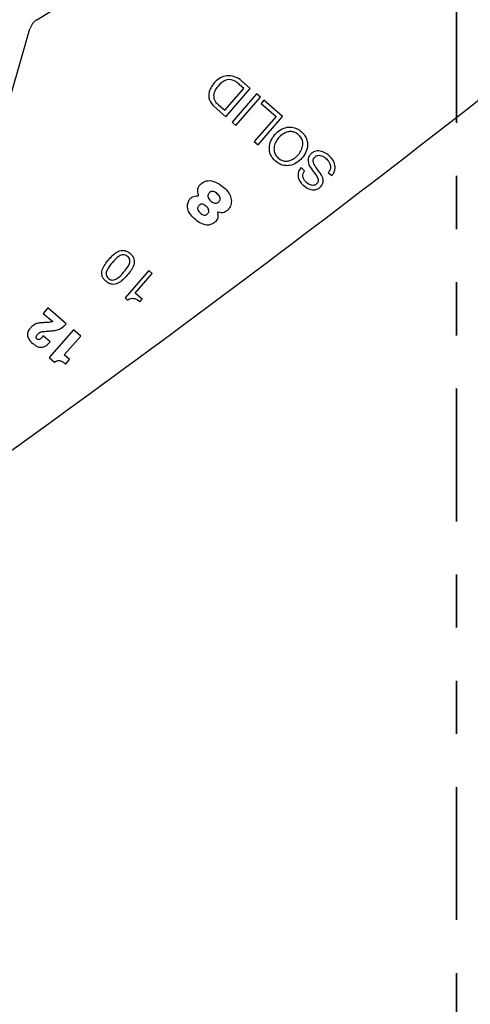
# Model space of a CAD drawing. Header units: inches. Extents: x -122 to 123, y -201 to 75.
# Tile 82 of 191: x -29.963 to -29.116, y 61.828 to 63.681. Entities that reach past the tile are written whole.
import ezdxf

# ---------------------------------------------------------------- set-up
doc = ezdxf.new("R2010")
doc.units = ezdxf.units.IN
doc.header["$MEASUREMENT"] = 0
doc.header["$PDSIZE"] = -1
doc.linetypes.add('PHANTOM', pattern=[0.5, 0.25, -0.05, 0.05, -0.05, 0.05, -0.05])
doc.layers.add('DIMENSIONS', color=171, linetype='Continuous')
doc.layers.add('SECTION_VIEWS', color=7, linetype='PHANTOM', lineweight=35)
doc.styles.add('SLDTEXTSTYLE0', font='TXT', dxfattribs={"width": 0.75})
doc.dimstyles.new('SLDDIMSTYLE3', dxfattribs={"dimtxt": 0.125, "dimasz": 0.13, "dimexe": 0, "dimexo": 0.0625, "dimgap": 0.03125, "dimtad": 0, "dimtih": 1, "dimtoh": 1, "dimdec": 4, "dimrnd": 1e-09, "dimzin": 12, "dimdsep": 46, "dimtxsty": 'SLDTEXTSTYLE0', "dimsah": 1, "dimcen": 0.09, "dimadec": 0, "dimazin": 3, "dimtfac": 1, "dimtdec": 4, "dimtofl": 0, "dimtmove": 0, "dimatfit": 3, "dimfxl": 1, "dimfrac": 2, "dimtolj": 1, "dimtzin": 12, "dimarcsym": 0})

# ---------------------------------------------------------------- blocks, each defined once
blk = doc.blocks.new('_D_4')
at = {"layer": 'Defpoints', "color": 0}
for p in [(-44.7441, 62.6287), (-4.7428, 62.2104), (-44.7441, 58.2595), (-44.7441, 58.2595)]:
    blk.add_point(p, dxfattribs=at)
at = {"layer": 'DIMENSIONS', "color": 0, "lineweight": -2}
for p, q in [((-44.7441, 62.5662), (-44.7441, 58.2595)), ((-4.7428, 62.1479), (-4.7428, 58.2595)), ((-44.6141, 58.2595), (-24.2752, 58.2595)), ((-4.8728, 58.2595), (-23.6034, 58.2595))]:
    blk.add_line(p, q, dxfattribs=at)
at = {"layer": 'DIMENSIONS', "color": 0}
for points in [[(-44.6141, 58.2811), (-44.6141, 58.2378), (-44.7441, 58.2595)], [(-4.8728, 58.2378), (-4.8728, 58.2811), (-4.7428, 58.2595)]]:
    blk.add_solid(points, dxfattribs=at)
at = {"layer": 'DIMENSIONS', "color": 0, "insert": (-23.9393, 58.322), "char_height": 0.125, "attachment_point": 2, "style": 'SLDTEXTSTYLE0'}
blk.add_mtext('\\A1;(40.0013)', dxfattribs=at)

msp = doc.modelspace()

# ---------------------------------------------------------------- linework, layer by layer
at = {"color": 7, "linetype": 'Continuous', "lineweight": 25}
for p, q in [((-29.93101, 63.68078), (-29.62291, 63.87087)), ((-29.93101, 63.68078), (-29.62291, 63.87087)), ((-29.99774, 63.47714), (-29.94409, 63.66354)), ((-29.99774, 63.47714), (-29.94409, 63.66354)), ((-29.52964, 63.55139), (-29.54632, 63.56588)), ((-29.52964, 63.55139), (-29.54632, 63.56588)), ((-29.57773, 63.51032), (-29.5419, 63.55158)), ((-29.57773, 63.51032), (-29.5419, 63.55158)), ((-29.57581, 63.49822), (-29.52964, 63.55139)), ((-29.57581, 63.49822), (-29.52964, 63.55139)), ((-29.5419, 63.55158), (-29.54974, 63.55839)), ((-29.5419, 63.55158), (-29.54974, 63.55839)), ((-29.51771, 63.54103), (-29.56389, 63.48786)), ((-29.51771, 63.54103), (-29.56389, 63.48786)), ((-29.55682, 63.48172), (-29.51064, 63.53489)), ((-29.55682, 63.48172), (-29.51064, 63.53489)), ((-29.51064, 63.53489), (-29.51771, 63.54103)), ((-29.51064, 63.53489), (-29.51771, 63.54103)), ((-29.50415, 63.52924), (-29.50932, 63.52328)), ((-29.50415, 63.52924), (-29.50932, 63.52328)), ((-29.46892, 63.49865), (-29.50415, 63.52924)), ((-29.46892, 63.49865), (-29.50415, 63.52924)), ((-29.59992, 63.51995), (-29.59187, 63.51216)), ((-29.59992, 63.51995), (-29.59187, 63.51216)), ((-29.5922, 63.52309), (-29.58964, 63.52066)), ((-29.5922, 63.52309), (-29.58964, 63.52066)), ((-29.59187, 63.51216), (-29.57581, 63.49822)), ((-29.59187, 63.51216), (-29.57581, 63.49822)), ((-29.58964, 63.52066), (-29.57773, 63.51032)), ((-29.58964, 63.52066), (-29.57773, 63.51032)), ((-29.50932, 63.52328), (-29.48118, 63.49884)), ((-29.50932, 63.52328), (-29.48118, 63.49884)), ((-29.56389, 63.48786), (-29.55682, 63.48172)), ((-29.56389, 63.48786), (-29.55682, 63.48172)), ((-29.48118, 63.49884), (-29.52218, 63.45163)), ((-29.48118, 63.49884), (-29.52218, 63.45163)), ((-29.51509, 63.44548), (-29.46892, 63.49865)), ((-29.51509, 63.44548), (-29.46892, 63.49865)), ((-29.52218, 63.45163), (-29.51509, 63.44548)), ((-29.52218, 63.45163), (-29.51509, 63.44548)), ((-29.42743, 63.39666), (-29.43414, 63.40248)), ((-29.42743, 63.39666), (-29.43414, 63.40248)), ((-29.38286, 63.39323), (-29.37616, 63.38741)), ((-29.38286, 63.39323), (-29.37616, 63.38741)), ((-29.72036, 63.20869), (-29.765, 63.15729)), ((-29.72036, 63.20869), (-29.765, 63.15729)), ((-29.74618, 63.1665), (-29.71419, 63.20334)), ((-29.74618, 63.1665), (-29.71419, 63.20334)), ((-29.71419, 63.20334), (-29.72036, 63.20869)), ((-29.71419, 63.20334), (-29.72036, 63.20869)), ((-29.765, 63.15729), (-29.76028, 63.15319)), ((-29.765, 63.15729), (-29.76028, 63.15319)), ((-29.73284, 63.15492), (-29.74618, 63.1665)), ((-29.73284, 63.15492), (-29.74618, 63.1665)), ((-29.73712, 63.15), (-29.73284, 63.15492)), ((-29.73712, 63.15), (-29.73284, 63.15492)), ((-29.91027, 63.13862), (-29.91925, 63.12828)), ((-29.91027, 63.13862), (-29.91925, 63.12828)), ((-29.87584, 63.10873), (-29.91027, 63.13862)), ((-29.87584, 63.10873), (-29.91027, 63.13862)), ((-29.91925, 63.12828), (-29.90122, 63.11263)), ((-29.91925, 63.12828), (-29.90122, 63.11263)), ((-29.90631, 63.07454), (-29.91916, 63.0857)), ((-29.90631, 63.07454), (-29.91916, 63.0857)), ((-29.86222, 63.09754), (-29.90764, 63.04524)), ((-29.86222, 63.09754), (-29.90764, 63.04524)), ((-29.87941, 63.05), (-29.84848, 63.08561)), ((-29.87941, 63.05), (-29.84848, 63.08561)), ((-29.84848, 63.08561), (-29.86222, 63.09754)), ((-29.84848, 63.08561), (-29.86222, 63.09754)), ((-29.90764, 63.04524), (-29.89775, 63.03665)), ((-29.90764, 63.04524), (-29.89775, 63.03665)), ((-29.86951, 63.04141), (-29.87941, 63.05)), ((-29.86951, 63.04141), (-29.87941, 63.05)), ((-29.87695, 63.03285), (-29.86951, 63.04141)), ((-29.87695, 63.03285), (-29.86951, 63.04141))]:
    msp.add_line(p, q, dxfattribs=at)
for centre, radius, start, end in [((-46.07682, 85.23892), 27.55906, 305.202886, 308.881055), ((-46.07682, 85.23892), 27.55906, 305.202886, 308.881055), ((-29.91526, 63.65525), 0.03, 121.67398, 163.94189), ((-29.91526, 63.65525), 0.03, 121.67398, 163.94189), ((-29.56012, 63.52925), 0.04958, 132.55267, 156.87661), ((-29.56012, 63.52925), 0.04958, 132.5508, 156.87661), ((-29.57071, 63.54226), 0.03284, 89.59263, 134.2863), ((-29.57071, 63.54226), 0.03284, 89.59263, 134.28347), ((-29.5617, 63.53347), 0.03618, 112.12923, 140.70062), ((-29.5617, 63.53347), 0.03618, 112.12923, 140.70062), ((-29.56876, 63.54773), 0.02034, 54.26264, 108.86056), ((-29.56876, 63.54773), 0.02034, 54.26264, 108.86056), ((-29.57045, 63.53896), 0.03614, 48.13257, 90.05494), ((-29.57045, 63.53896), 0.03614, 48.13257, 90.05494), ((-29.59935, 63.50521), 0.07273, 46.98188, 54.26264), ((-29.59935, 63.50521), 0.07273, 46.98188, 54.26264), ((-29.58191, 63.53855), 0.02589, 156.87661, 225.9203), ((-29.58191, 63.53855), 0.02589, 156.87661, 225.9203), ((-29.57912, 63.53751), 0.01946, 160.4754, 227.77803), ((-29.57912, 63.53751), 0.01946, 160.4754, 227.77803), ((-29.56031, 63.52931), 0.03996, 137.35202, 158.41271), ((-29.56031, 63.52931), 0.03996, 137.35202, 158.41271), ((-29.62835, 63.35079), 0.00165, 264.78677, 22.61941), ((-29.62835, 63.35079), 0.00165, 264.78677, 22.61941), ((-29.58992, 63.31742), 0.00138, 70.16774, 207.84033), ((-29.58992, 63.31742), 0.00138, 70.16774, 207.84033)]:
    msp.add_arc(centre, radius, start, end, dxfattribs=at)
for points, knots in [([(-29.48207, 63.41458), (-29.47928, 63.41249), (-29.47401, 63.40852), (-29.46465, 63.40589), (-29.45401, 63.40614), (-29.44248, 63.4107), (-29.4319, 63.41986), (-29.42431, 63.43162), (-29.42141, 63.44368), (-29.42264, 63.45427), (-29.42663, 63.46307), (-29.43341, 63.4706), (-29.44182, 63.47626), (-29.45109, 63.47898), (-29.46175, 63.47871), (-29.47327, 63.47415), (-29.48385, 63.46498), (-29.49144, 63.45322), (-29.49435, 63.44117), (-29.49311, 63.4306), (-29.48919, 63.42171), (-29.48453, 63.41704), (-29.48207, 63.41458)], [0, 0, 0, 0, 0.0463655, 0.0878956, 0.1275474, 0.1874036, 0.2499932, 0.3126179, 0.3724875, 0.4121412, 0.4536714, 0.5000368, 0.5463978, 0.5879177, 0.6275606, 0.6874203, 0.7500436, 0.8126318, 0.8724781, 0.912119, 0.953639, 1, 1, 1, 1]), ([(-29.48207, 63.41458), (-29.47928, 63.41249), (-29.47401, 63.40852), (-29.46465, 63.40589), (-29.45401, 63.40614), (-29.44248, 63.4107), (-29.4319, 63.41986), (-29.42431, 63.43162), (-29.42141, 63.44368), (-29.42264, 63.45427), (-29.42663, 63.46307), (-29.43341, 63.4706), (-29.44182, 63.47626), (-29.45109, 63.47898), (-29.46175, 63.47871), (-29.47327, 63.47415), (-29.48385, 63.46498), (-29.49144, 63.45322), (-29.49435, 63.44117), (-29.49311, 63.4306), (-29.48919, 63.42171), (-29.48453, 63.41704), (-29.48207, 63.41458)], [0, 0, 0, 0, 0.0463655, 0.0878956, 0.1275474, 0.1874036, 0.2499932, 0.3126179, 0.3724875, 0.4121412, 0.4536714, 0.5000368, 0.5463978, 0.5879177, 0.6275606, 0.6874203, 0.7500436, 0.8126318, 0.8724781, 0.912119, 0.953639, 1, 1, 1, 1]), ([(-29.43887, 63.46432), (-29.43701, 63.46244), (-29.43351, 63.4589), (-29.43085, 63.45203), (-29.43046, 63.44396), (-29.43323, 63.43496), (-29.43916, 63.42617), (-29.44704, 63.41907), (-29.45554, 63.41507), (-29.46361, 63.41431), (-29.47072, 63.41605), (-29.47712, 63.42027), (-29.4822, 63.42602), (-29.48492, 63.43281), (-29.4853, 63.4409), (-29.48253, 63.44989), (-29.4766, 63.45868), (-29.46873, 63.46579), (-29.46021, 63.46979), (-29.45216, 63.47053), (-29.44499, 63.46887), (-29.44099, 63.4659), (-29.43887, 63.46432)], [0, 0, 0, 0, 0.0463055, 0.0873422, 0.126883, 0.1874353, 0.2500455, 0.3126107, 0.3731431, 0.4126796, 0.4537155, 0.5000211, 0.5462992, 0.5873282, 0.6268686, 0.6874089, 0.7499756, 0.8125873, 0.8731475, 0.9126921, 0.9537219, 1, 1, 1, 1]), ([(-29.43887, 63.46432), (-29.43701, 63.46244), (-29.43351, 63.4589), (-29.43085, 63.45203), (-29.43046, 63.44396), (-29.43323, 63.43496), (-29.43916, 63.42617), (-29.44704, 63.41907), (-29.45554, 63.41507), (-29.46361, 63.41431), (-29.47072, 63.41605), (-29.47712, 63.42027), (-29.4822, 63.42602), (-29.48492, 63.43281), (-29.4853, 63.4409), (-29.48253, 63.44989), (-29.4766, 63.45868), (-29.46873, 63.46579), (-29.46021, 63.46979), (-29.45216, 63.47053), (-29.44499, 63.46887), (-29.44099, 63.4659), (-29.43887, 63.46432)], [0, 0, 0, 0, 0.0463055, 0.0873422, 0.126883, 0.1874353, 0.2500455, 0.3126107, 0.3731431, 0.4126796, 0.4537155, 0.5000211, 0.5462992, 0.5873282, 0.6268686, 0.6874089, 0.7499756, 0.8125873, 0.8731475, 0.9126921, 0.9537219, 1, 1, 1, 1]), ([(-29.37616, 63.38741), (-29.37479, 63.38919), (-29.37219, 63.39257), (-29.36943, 63.40017), (-29.37013, 63.4103), (-29.3764, 63.42053), (-29.38511, 63.42843), (-29.39516, 63.43355), (-29.40436, 63.43447), (-29.41118, 63.43206), (-29.41559, 63.42862), (-29.41888, 63.42437), (-29.42175, 63.41757), (-29.41991, 63.40733), (-29.4152, 63.40078), (-29.41274, 63.39734)], [0, 0, 0, 0, 0.0586761, 0.1109397, 0.2084395, 0.3123094, 0.4173908, 0.5130442, 0.6038339, 0.6495978, 0.6992884, 0.7479523, 0.78905, 0.8894523, 1, 1, 1, 1]), ([(-29.37616, 63.38741), (-29.37479, 63.38919), (-29.37219, 63.39257), (-29.36943, 63.40017), (-29.37013, 63.4103), (-29.3764, 63.42053), (-29.38511, 63.42843), (-29.39516, 63.43355), (-29.40436, 63.43447), (-29.41118, 63.43206), (-29.41559, 63.42862), (-29.41888, 63.42437), (-29.42175, 63.41757), (-29.41991, 63.40733), (-29.4152, 63.40078), (-29.41274, 63.39734)], [0, 0, 0, 0, 0.0586761, 0.1109397, 0.2084395, 0.3123094, 0.4173908, 0.5130442, 0.6038339, 0.6495978, 0.6992884, 0.7479523, 0.78905, 0.8894523, 1, 1, 1, 1]), ([(-29.4012, 63.39634), (-29.40403, 63.39996), (-29.40781, 63.40479), (-29.41106, 63.41154), (-29.41179, 63.41557), (-29.41088, 63.41933), (-29.40862, 63.42228), (-29.40574, 63.42457), (-29.40192, 63.42591), (-29.39735, 63.42559), (-29.39068, 63.42267), (-29.38461, 63.41761), (-29.38013, 63.41092), (-29.37839, 63.40499), (-29.37903, 63.39856), (-29.38154, 63.39507), (-29.38286, 63.39323)], [0, 0, 0, 0, 0.1651208, 0.2200946, 0.2688053, 0.3092671, 0.3554593, 0.400416, 0.4402705, 0.4984822, 0.5603391, 0.7003826, 0.7762898, 0.8478709, 0.9192667, 1, 1, 1, 1]), ([(-29.4012, 63.39634), (-29.40403, 63.39996), (-29.40781, 63.40479), (-29.41106, 63.41154), (-29.41179, 63.41557), (-29.41088, 63.41933), (-29.40862, 63.42228), (-29.40574, 63.42457), (-29.40192, 63.42591), (-29.39735, 63.42559), (-29.39068, 63.42267), (-29.38461, 63.41761), (-29.38013, 63.41092), (-29.37839, 63.40499), (-29.37903, 63.39856), (-29.38154, 63.39507), (-29.38286, 63.39323)], [0, 0, 0, 0, 0.1651208, 0.2200946, 0.2688053, 0.3092671, 0.3554593, 0.400416, 0.4402705, 0.4984822, 0.5603391, 0.7003826, 0.7762898, 0.8478709, 0.9192667, 1, 1, 1, 1]), ([(-29.43414, 63.40248), (-29.43566, 63.4003), (-29.43852, 63.39622), (-29.44009, 63.38906), (-29.43916, 63.38222), (-29.4349, 63.37366), (-29.42622, 63.36526), (-29.41512, 63.3604), (-29.40599, 63.36084), (-29.39965, 63.36384), (-29.39489, 63.36868), (-29.39135, 63.3763), (-29.39398, 63.38668), (-29.39869, 63.39298), (-29.4012, 63.39634)], [0, 0, 0, 0, 0.0741122, 0.1385079, 0.2000934, 0.2643605, 0.4032989, 0.5306457, 0.5912908, 0.6541435, 0.7225298, 0.7784945, 0.882102, 1, 1, 1, 1]), ([(-29.43414, 63.40248), (-29.43566, 63.4003), (-29.43852, 63.39622), (-29.44009, 63.38906), (-29.43916, 63.38222), (-29.4349, 63.37366), (-29.42622, 63.36526), (-29.41512, 63.3604), (-29.40599, 63.36084), (-29.39965, 63.36384), (-29.39489, 63.36868), (-29.39135, 63.3763), (-29.39398, 63.38668), (-29.39869, 63.39298), (-29.4012, 63.39634)], [0, 0, 0, 0, 0.0741122, 0.1385079, 0.2000934, 0.2643605, 0.4032989, 0.5306457, 0.5912908, 0.6541435, 0.7225298, 0.7784945, 0.882102, 1, 1, 1, 1]), ([(-29.41274, 63.39734), (-29.40989, 63.39372), (-29.40611, 63.38891), (-29.40261, 63.38238), (-29.40166, 63.3786), (-29.4023, 63.37507), (-29.40436, 63.37237), (-29.40694, 63.37028), (-29.41034, 63.36894), (-29.41445, 63.36901), (-29.42052, 63.37142), (-29.42588, 63.37584), (-29.42974, 63.38158), (-29.43101, 63.38656), (-29.43031, 63.39188), (-29.42844, 63.39499), (-29.42743, 63.39666)], [0, 0, 0, 0, 0.1829476, 0.24267, 0.2940024, 0.3348697, 0.3807285, 0.4259238, 0.4659463, 0.5236188, 0.5845309, 0.7231184, 0.7925197, 0.8568348, 0.923151, 1, 1, 1, 1]), ([(-29.41274, 63.39734), (-29.40989, 63.39372), (-29.40611, 63.38891), (-29.40261, 63.38238), (-29.40166, 63.3786), (-29.4023, 63.37507), (-29.40436, 63.37237), (-29.40694, 63.37028), (-29.41034, 63.36894), (-29.41445, 63.36901), (-29.42052, 63.37142), (-29.42588, 63.37584), (-29.42974, 63.38158), (-29.43101, 63.38656), (-29.43031, 63.39188), (-29.42844, 63.39499), (-29.42743, 63.39666)], [0, 0, 0, 0, 0.1829476, 0.24267, 0.2940024, 0.3348697, 0.3807285, 0.4259238, 0.4659463, 0.5236188, 0.5845309, 0.7231184, 0.7925197, 0.8568348, 0.923151, 1, 1, 1, 1]), ([(-29.62682, 63.35142), (-29.62737, 63.35319), (-29.62846, 63.35674), (-29.62849, 63.362), (-29.62694, 63.36702), (-29.62307, 63.37151), (-29.61734, 63.37559), (-29.60753, 63.37934), (-29.59404, 63.37563), (-29.57948, 63.36606), (-29.56784, 63.35389), (-29.56459, 63.33999), (-29.566, 63.33085), (-29.57004, 63.32438), (-29.57428, 63.32044), (-29.5791, 63.31786), (-29.58435, 63.31728), (-29.58779, 63.31825), (-29.58945, 63.31872)], [0, 0, 0, 0, 0.0402662, 0.0807273, 0.112694, 0.152754, 0.2074437, 0.2655739, 0.3755862, 0.4930168, 0.6496683, 0.7247599, 0.7974088, 0.8448839, 0.8886515, 0.9223548, 0.9625848, 1, 1, 1, 1]), ([(-29.62682, 63.35142), (-29.62737, 63.35319), (-29.62846, 63.35674), (-29.62849, 63.362), (-29.62694, 63.36702), (-29.62307, 63.37151), (-29.61734, 63.37559), (-29.60753, 63.37934), (-29.59404, 63.37563), (-29.57948, 63.36606), (-29.56784, 63.35389), (-29.56459, 63.33999), (-29.566, 63.33085), (-29.57004, 63.32438), (-29.57428, 63.32044), (-29.5791, 63.31786), (-29.58435, 63.31728), (-29.58779, 63.31825), (-29.58945, 63.31872)], [0, 0, 0, 0, 0.0402662, 0.0807273, 0.112694, 0.152754, 0.2074437, 0.2655739, 0.3755862, 0.4930168, 0.6496683, 0.7247599, 0.7974088, 0.8448839, 0.8886515, 0.9223548, 0.9625848, 1, 1, 1, 1]), ([(-29.5917, 63.35344), (-29.58966, 63.35139), (-29.58666, 63.34839), (-29.58586, 63.34339), (-29.58668, 63.3407), (-29.58818, 63.33854), (-29.59038, 63.33658), (-29.59326, 63.33537), (-29.59667, 63.33532), (-29.60042, 63.33677), (-29.60413, 63.3395), (-29.60734, 63.34279), (-29.60917, 63.34634), (-29.60946, 63.34966), (-29.60863, 63.35257), (-29.60702, 63.35495), (-29.60511, 63.35671), (-29.60253, 63.35788), (-29.59745, 63.35772), (-29.59403, 63.35517), (-29.5917, 63.35344)], [0, 0, 0, 0, 0.1210946, 0.17767789, 0.20711263, 0.24018068, 0.2900797, 0.33218989, 0.37188272, 0.43400925, 0.50157019, 0.56975234, 0.63063177, 0.6693568, 0.7104366, 0.75861476, 0.79170028, 0.82127422, 0.87854815, 1, 1, 1, 1]), ([(-29.5917, 63.35344), (-29.58966, 63.35139), (-29.58666, 63.34839), (-29.58586, 63.34339), (-29.58668, 63.3407), (-29.58818, 63.33854), (-29.59038, 63.33658), (-29.59326, 63.33537), (-29.59667, 63.33532), (-29.60042, 63.33677), (-29.60413, 63.3395), (-29.60734, 63.34279), (-29.60917, 63.34634), (-29.60946, 63.34966), (-29.60863, 63.35257), (-29.60702, 63.35495), (-29.60511, 63.35671), (-29.60253, 63.35788), (-29.59745, 63.35772), (-29.59403, 63.35517), (-29.5917, 63.35344)], [0, 0, 0, 0, 0.1210946, 0.17767789, 0.20711263, 0.24018068, 0.2900797, 0.33218989, 0.37188272, 0.43400925, 0.50157019, 0.56975234, 0.63063177, 0.6693568, 0.7104366, 0.75861476, 0.79170028, 0.82127422, 0.87854815, 1, 1, 1, 1]), ([(-29.59114, 63.31677), (-29.59079, 63.31538), (-29.59006, 63.31243), (-29.59064, 63.30811), (-29.59217, 63.30387), (-29.59572, 63.30006), (-29.60087, 63.29646), (-29.6098, 63.29284), (-29.62166, 63.29672), (-29.63279, 63.30386), (-29.64123, 63.31272), (-29.64704, 63.32173), (-29.64814, 63.33091), (-29.64646, 63.33844), (-29.64305, 63.34419), (-29.63837, 63.34749), (-29.63345, 63.34913), (-29.63013, 63.34914), (-29.6285, 63.34915)], [0, 0, 0, 0, 0.0355139, 0.0755262, 0.1066737, 0.1465141, 0.2029224, 0.2637374, 0.3791866, 0.4925959, 0.5951253, 0.6827047, 0.7547693, 0.819423, 0.8726969, 0.9174452, 0.9594866, 1, 1, 1, 1]), ([(-29.59114, 63.31677), (-29.59079, 63.31538), (-29.59006, 63.31243), (-29.59064, 63.30811), (-29.59217, 63.30387), (-29.59572, 63.30006), (-29.60087, 63.29646), (-29.6098, 63.29284), (-29.62166, 63.29672), (-29.63279, 63.30386), (-29.64123, 63.31272), (-29.64704, 63.32173), (-29.64814, 63.33091), (-29.64646, 63.33844), (-29.64305, 63.34419), (-29.63837, 63.34749), (-29.63345, 63.34913), (-29.63013, 63.34914), (-29.6285, 63.34915)], [0, 0, 0, 0, 0.0355139, 0.0755262, 0.1066737, 0.1465141, 0.2029224, 0.2637374, 0.3791866, 0.4925959, 0.5951253, 0.6827047, 0.7547693, 0.819423, 0.8726969, 0.9174452, 0.9594866, 1, 1, 1, 1]), ([(-29.6123, 63.32956), (-29.61134, 63.32864), (-29.60947, 63.32683), (-29.60758, 63.32348), (-29.60725, 63.32029), (-29.60809, 63.31787), (-29.60946, 63.31593), (-29.61141, 63.31415), (-29.61395, 63.31309), (-29.61693, 63.31308), (-29.6202, 63.31444), (-29.62345, 63.31693), (-29.62641, 63.3198), (-29.62825, 63.32267), (-29.62881, 63.32519), (-29.62867, 63.32717), (-29.62787, 63.32921), (-29.62654, 63.33107), (-29.62491, 63.3326), (-29.62251, 63.33376), (-29.61915, 63.33372), (-29.6155, 63.3321), (-29.61338, 63.33042), (-29.6123, 63.32956)], [0, 0, 0, 0, 0.06245523, 0.12165293, 0.17736683, 0.20686447, 0.24004889, 0.28862392, 0.32886057, 0.36646716, 0.42580497, 0.49132204, 0.55799359, 0.61924838, 0.64828272, 0.67799692, 0.71091731, 0.74993664, 0.784652, 0.81519875, 0.87310589, 0.93524754, 1, 1, 1, 1]), ([(-29.6123, 63.32956), (-29.61134, 63.32864), (-29.60947, 63.32683), (-29.60758, 63.32348), (-29.60725, 63.32029), (-29.60809, 63.31787), (-29.60946, 63.31593), (-29.61141, 63.31415), (-29.61395, 63.31309), (-29.61693, 63.31308), (-29.6202, 63.31444), (-29.62345, 63.31693), (-29.62641, 63.3198), (-29.62825, 63.32267), (-29.62881, 63.32519), (-29.62867, 63.32717), (-29.62787, 63.32921), (-29.62654, 63.33107), (-29.62491, 63.3326), (-29.62251, 63.33376), (-29.61915, 63.33372), (-29.6155, 63.3321), (-29.61338, 63.33042), (-29.6123, 63.32956)], [0, 0, 0, 0, 0.06245523, 0.12165293, 0.17736683, 0.20686447, 0.24004889, 0.28862392, 0.32886057, 0.36646716, 0.42580497, 0.49132204, 0.55799359, 0.61924838, 0.64828272, 0.67799692, 0.71091731, 0.74993664, 0.784652, 0.81519875, 0.87310589, 0.93524754, 1, 1, 1, 1]), ([(-29.80108, 63.18862), (-29.79919, 63.18716), (-29.79571, 63.18447), (-29.78966, 63.1826), (-29.78396, 63.18278), (-29.77307, 63.18663), (-29.76113, 63.1998), (-29.74976, 63.21349), (-29.7475, 63.22477), (-29.74811, 63.23045), (-29.75085, 63.23612), (-29.75553, 63.24108), (-29.76109, 63.24502), (-29.7671, 63.24694), (-29.77281, 63.24674), (-29.78366, 63.24293), (-29.79561, 63.22975), (-29.80699, 63.21608), (-29.80927, 63.20476), (-29.80865, 63.19909), (-29.80595, 63.19336), (-29.8028, 63.1903), (-29.80108, 63.18862)], [0, 0, 0, 0, 0.03785242, 0.06940235, 0.09827598, 0.12716469, 0.25026147, 0.37286439, 0.40171768, 0.43057696, 0.46212371, 0.499976, 0.53784876, 0.56940436, 0.59826457, 0.62711549, 0.74971452, 0.87280743, 0.90169377, 0.93056833, 0.9621271, 1, 1, 1, 1]), ([(-29.80108, 63.18862), (-29.79919, 63.18716), (-29.79571, 63.18447), (-29.78966, 63.1826), (-29.78396, 63.18278), (-29.77307, 63.18663), (-29.76113, 63.1998), (-29.74976, 63.21349), (-29.7475, 63.22477), (-29.74811, 63.23045), (-29.75085, 63.23612), (-29.75553, 63.24108), (-29.76109, 63.24502), (-29.7671, 63.24694), (-29.77281, 63.24674), (-29.78366, 63.24293), (-29.79561, 63.22975), (-29.80699, 63.21608), (-29.80927, 63.20476), (-29.80865, 63.19909), (-29.80595, 63.19336), (-29.8028, 63.1903), (-29.80108, 63.18862)], [0, 0, 0, 0, 0.03785242, 0.06940235, 0.09827598, 0.12716469, 0.25026147, 0.37286439, 0.40171768, 0.43057696, 0.46212371, 0.499976, 0.53784876, 0.56940436, 0.59826457, 0.62711549, 0.74971452, 0.87280743, 0.90169377, 0.93056833, 0.9621271, 1, 1, 1, 1]), ([(-29.76041, 63.23546), (-29.7593, 63.23434), (-29.75724, 63.23224), (-29.75595, 63.22804), (-29.75621, 63.22389), (-29.75905, 63.21564), (-29.76781, 63.20555), (-29.77658, 63.19546), (-29.78431, 63.19153), (-29.7884, 63.19068), (-29.79269, 63.19142), (-29.7965, 63.1939), (-29.79949, 63.19732), (-29.80083, 63.20147), (-29.80056, 63.20563), (-29.79774, 63.21384), (-29.78898, 63.22394), (-29.78022, 63.23403), (-29.77245, 63.23799), (-29.76838, 63.23884), (-29.76404, 63.23814), (-29.76167, 63.23639), (-29.76041, 63.23546)], [0, 0, 0, 0, 0.0337182, 0.0630039, 0.0920181, 0.1227779, 0.2503849, 0.3773035, 0.4080107, 0.4370019, 0.4662821, 0.5, 0.5337179, 0.5629981, 0.5919893, 0.6226965, 0.7496151, 0.8772221, 0.9079819, 0.9369961, 0.9662818, 1, 1, 1, 1]), ([(-29.76041, 63.23546), (-29.7593, 63.23434), (-29.75724, 63.23224), (-29.75595, 63.22804), (-29.75621, 63.22389), (-29.75905, 63.21564), (-29.76781, 63.20555), (-29.77658, 63.19546), (-29.78431, 63.19153), (-29.7884, 63.19068), (-29.79269, 63.19142), (-29.7965, 63.1939), (-29.79949, 63.19732), (-29.80083, 63.20147), (-29.80056, 63.20563), (-29.79774, 63.21384), (-29.78898, 63.22394), (-29.78022, 63.23403), (-29.77245, 63.23799), (-29.76838, 63.23884), (-29.76404, 63.23814), (-29.76167, 63.23639), (-29.76041, 63.23546)], [0, 0, 0, 0, 0.0337182, 0.0630039, 0.0920181, 0.1227779, 0.2503849, 0.3773035, 0.4080107, 0.4370019, 0.4662821, 0.5, 0.5337179, 0.5629981, 0.5919893, 0.6226965, 0.7496151, 0.8772221, 0.9079819, 0.9369961, 0.9662818, 1, 1, 1, 1]), ([(-29.76028, 63.15319), (-29.75883, 63.1542), (-29.75612, 63.15609), (-29.75131, 63.15694), (-29.74446, 63.15575), (-29.74019, 63.15241), (-29.73712, 63.15)], [0, 0, 0, 0, 0.2043957, 0.3814621, 0.5542712, 1, 1, 1, 1]), ([(-29.76028, 63.15319), (-29.75883, 63.1542), (-29.75612, 63.15609), (-29.75131, 63.15694), (-29.74446, 63.15575), (-29.74019, 63.15241), (-29.73712, 63.15)], [0, 0, 0, 0, 0.2043957, 0.3814621, 0.5542712, 1, 1, 1, 1]), ([(-29.92333, 63.11045), (-29.92601, 63.11012), (-29.93147, 63.10944), (-29.93833, 63.10568), (-29.94364, 63.10049), (-29.94777, 63.09483), (-29.94951, 63.08728), (-29.94624, 63.07877), (-29.94018, 63.07261), (-29.93416, 63.0679), (-29.9294, 63.06538), (-29.92491, 63.06413), (-29.92207, 63.06439), (-29.92072, 63.06451)], [0, 0, 0, 0, 0.10521622, 0.21445245, 0.29904344, 0.39563505, 0.48592189, 0.58969484, 0.73702525, 0.82043506, 0.88911691, 0.94731576, 1, 1, 1, 1]), ([(-29.92333, 63.11045), (-29.92601, 63.11012), (-29.93147, 63.10944), (-29.93833, 63.10568), (-29.94364, 63.10049), (-29.94777, 63.09483), (-29.94951, 63.08728), (-29.94624, 63.07877), (-29.94018, 63.07261), (-29.93416, 63.0679), (-29.9294, 63.06538), (-29.92491, 63.06413), (-29.92207, 63.06439), (-29.92072, 63.06451)], [0, 0, 0, 0, 0.10521622, 0.21445245, 0.29904344, 0.39563505, 0.48592189, 0.58969484, 0.73702525, 0.82043506, 0.88911691, 0.94731576, 1, 1, 1, 1]), ([(-29.90834, 63.1113), (-29.91114, 63.11114), (-29.91613, 63.11085), (-29.92113, 63.11057), (-29.92333, 63.11045)], [0, 0, 0, 0, 0.55988505, 1, 1, 1, 1]), ([(-29.90834, 63.1113), (-29.91114, 63.11114), (-29.91613, 63.11085), (-29.92113, 63.11057), (-29.92333, 63.11045)], [0, 0, 0, 0, 0.55988505, 1, 1, 1, 1]), ([(-29.90122, 63.11263), (-29.90251, 63.1122), (-29.90482, 63.11142), (-29.90726, 63.11133), (-29.90834, 63.1113)], [0, 0, 0, 0, 0.5544125, 1, 1, 1, 1]), ([(-29.90122, 63.11263), (-29.90251, 63.1122), (-29.90482, 63.11142), (-29.90726, 63.11133), (-29.90834, 63.1113)], [0, 0, 0, 0, 0.5544125, 1, 1, 1, 1]), ([(-29.90105, 63.0955), (-29.89812, 63.09592), (-29.89254, 63.09672), (-29.88356, 63.10093), (-29.87876, 63.10578), (-29.87584, 63.10873)], [0, 0, 0, 0, 0.3032528, 0.5776785, 1, 1, 1, 1]), ([(-29.90105, 63.0955), (-29.89812, 63.09592), (-29.89254, 63.09672), (-29.88356, 63.10093), (-29.87876, 63.10578), (-29.87584, 63.10873)], [0, 0, 0, 0, 0.3032528, 0.5776785, 1, 1, 1, 1]), ([(-29.91916, 63.0857), (-29.91952, 63.08528), (-29.92004, 63.08469), (-29.92062, 63.08401), (-29.92088, 63.08372), (-29.921, 63.08358), (-29.92105, 63.08353), (-29.92107, 63.0835), (-29.92108, 63.08349), (-29.92108, 63.08349), (-29.92108, 63.08348), (-29.92108, 63.08348), (-29.92191, 63.08254), (-29.9234, 63.08098), (-29.92552, 63.07944), (-29.92714, 63.07881), (-29.9283, 63.07868), (-29.92972, 63.07894), (-29.93124, 63.07996), (-29.93234, 63.0815), (-29.93252, 63.08303), (-29.93229, 63.08432), (-29.93108, 63.08705), (-29.92832, 63.09036), (-29.92365, 63.09362), (-29.92013, 63.09397), (-29.9183, 63.09416)], [0, 0, 0, 0, 0.0436769, 0.0628824, 0.071329, 0.0750445, 0.0766792, 0.0773984, 0.0777148, 0.0778541, 0.0779153, 0.0779423, 0.0779635, 0.1778269, 0.2490663, 0.2849485, 0.3147825, 0.3413429, 0.398614, 0.4560864, 0.4854233, 0.5188739, 0.5593265, 0.7221607, 0.856202, 1, 1, 1, 1]), ([(-29.91916, 63.0857), (-29.91952, 63.08528), (-29.92004, 63.08469), (-29.92062, 63.08401), (-29.92088, 63.08372), (-29.921, 63.08358), (-29.92105, 63.08353), (-29.92107, 63.0835), (-29.92108, 63.08349), (-29.92108, 63.08349), (-29.92108, 63.08348), (-29.92108, 63.08348), (-29.92191, 63.08254), (-29.9234, 63.08098), (-29.92552, 63.07944), (-29.92714, 63.07881), (-29.9283, 63.07868), (-29.92972, 63.07894), (-29.93124, 63.07996), (-29.93234, 63.0815), (-29.93252, 63.08303), (-29.93229, 63.08432), (-29.93108, 63.08705), (-29.92832, 63.09036), (-29.92365, 63.09362), (-29.92013, 63.09397), (-29.9183, 63.09416)], [0, 0, 0, 0, 0.0436769, 0.0628824, 0.071329, 0.0750445, 0.0766792, 0.0773984, 0.0777148, 0.0778541, 0.0779153, 0.0779423, 0.0779635, 0.1778269, 0.2490663, 0.2849485, 0.3147825, 0.3413429, 0.398614, 0.4560864, 0.4854233, 0.5188739, 0.5593265, 0.7221607, 0.856202, 1, 1, 1, 1]), ([(-29.9183, 63.09416), (-29.91508, 63.09441), (-29.90933, 63.09486), (-29.90358, 63.0953), (-29.90105, 63.0955)], [0, 0, 0, 0, 0.5599148, 1, 1, 1, 1]), ([(-29.9183, 63.09416), (-29.91508, 63.09441), (-29.90933, 63.09486), (-29.90358, 63.0953), (-29.90105, 63.0955)], [0, 0, 0, 0, 0.5599148, 1, 1, 1, 1]), ([(-29.92072, 63.06451), (-29.91929, 63.06491), (-29.9163, 63.06574), (-29.91134, 63.06918), (-29.90828, 63.07244), (-29.90631, 63.07454)], [0, 0, 0, 0, 0.24939689, 0.5164971, 1, 1, 1, 1]), ([(-29.92072, 63.06451), (-29.91929, 63.06491), (-29.9163, 63.06574), (-29.91134, 63.06918), (-29.90828, 63.07244), (-29.90631, 63.07454)], [0, 0, 0, 0, 0.24939689, 0.5164971, 1, 1, 1, 1]), ([(-29.89775, 63.03665), (-29.89649, 63.03741), (-29.89417, 63.03881), (-29.89027, 63.0397), (-29.88611, 63.03906), (-29.88159, 63.03665), (-29.87862, 63.03422), (-29.87695, 63.03285)], [0, 0, 0, 0, 0.1888152, 0.3484198, 0.504941, 0.72117, 1, 1, 1, 1]), ([(-29.89775, 63.03665), (-29.89649, 63.03741), (-29.89417, 63.03881), (-29.89027, 63.0397), (-29.88611, 63.03906), (-29.88159, 63.03665), (-29.87862, 63.03422), (-29.87695, 63.03285)], [0, 0, 0, 0, 0.1888152, 0.3484198, 0.504941, 0.72117, 1, 1, 1, 1])]:
    msp.add_open_spline(points, degree=3, knots=knots, dxfattribs=at)
at = {"layer": 'SECTION_VIEWS'}
msp.add_line((-29.14157, 71.98688), (-29.14157, 58.48774), dxfattribs=at)

# ---------------------------------------------------------------- dimensions: what is measured, and where the dimension line sits
at = {"layer": 'DIMENSIONS'}
dim = msp.add_linear_dim(base=(-44.74409, 58.25945), p1=(-4.74283, 62.21037), p2=(-44.74409, 62.62869), text='(<>)', dimstyle='SLDDIMSTYLE3', dxfattribs=at)
dim.commit()
dim.dimension.update_dxf_attribs({"geometry": '_D_4', "text_midpoint": (-23.93931, 58.25945), "dimtype": 160})

doc.saveas('drawing.dxf')
